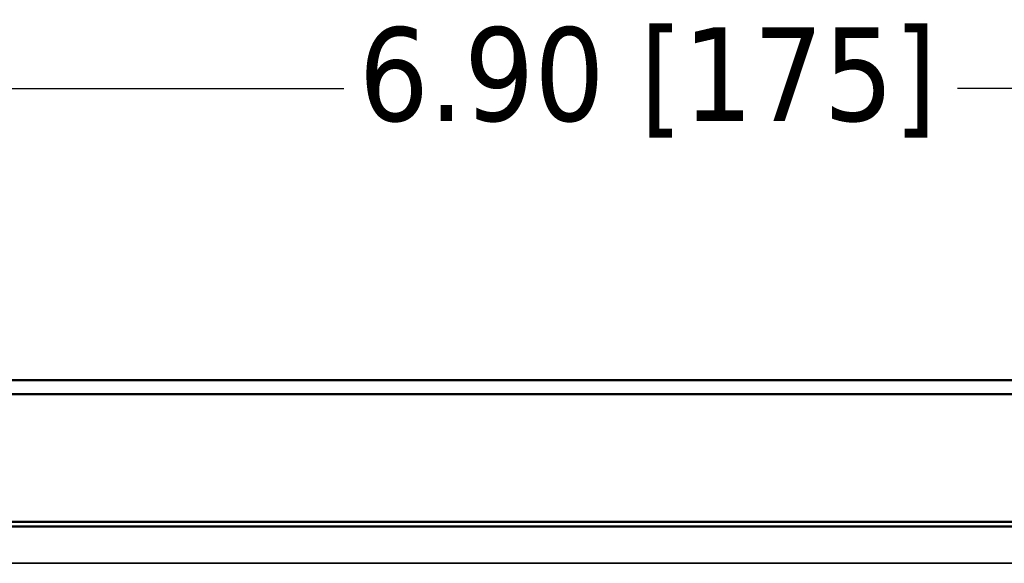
# Model space of a CAD drawing. Header units: inches. Extents: x 1.3 to 22.7, y 0.2 to 18.2.
# Tile 10 of 55: x 3.2 to 5, y 9.9 to 10.9. Entities that reach past the tile are written whole.
import ezdxf

# ---------------------------------------------------------------- set-up
doc = ezdxf.new("R2010")
doc.units = ezdxf.units.IN
doc.header["$LTSCALE"] = 0.833333
doc.header["$MEASUREMENT"] = 0
for name, color, linetype, lineweight in [('Dimension (ANSI)', 7, 'Continuous', 25), ('Visible (ANSI)', 7, 'Continuous', 50), ('Visible Narrow (ANSI)', 7, 'Continuous', 35)]:
    doc.layers.add(name, color=color, linetype=linetype, lineweight=lineweight)
doc.styles.add('Note Text (ANSI)', font='tahoma.ttf')
doc.dimstyles.new('Default (ANSI)', dxfattribs={"dimscale": 0.833333, "dimtxt": 0.2, "dimasz": 0.098425, "dimexe": 0.125, "dimexo": 0.0625, "dimgap": 0.031496, "dimtad": 0, "dimtih": 1, "dimtoh": 1, "dimrnd": 1e-08, "dimzin": 4, "dimdsep": 46, "dimtxsty": 'Note Text (ANSI)', "dimcen": 0.09, "dimdle": 0.393701, "dimclrd": 256, "dimclre": 256, "dimclrt": 256, "dimadec": 0, "dimazin": 1, "dimtfac": 1, "dimtofl": 0, "dimtmove": 0, "dimatfit": 3, "dimfxl": 0, "dimtolj": 1, "dimtzin": 4, "dimlwd": -1, "dimlwe": -1, "dimarcsym": 0})

# ---------------------------------------------------------------- blocks, each defined once
blk = doc.blocks.new('*D9')
at = {"layer": 'Defpoints', "color": 0}
for p in [(7.2175, 10.753), (1.4675, 10.2088), (7.2175, 10.2088)]:
    blk.add_point(p, dxfattribs=at)
at = {"layer": 'Dimension (ANSI)'}
for p, q in [((1.4675, 10.2608), (1.4675, 10.8572)), ((7.2175, 10.2608), (7.2175, 10.8572)), ((1.5495, 10.753), (3.7966, 10.753)), ((7.1355, 10.753), (4.8884, 10.753))]:
    blk.add_line(p, q, dxfattribs=at)
for points in [[(1.5495, 10.7667), (1.5495, 10.7393), (1.4675, 10.753)], [(7.1355, 10.7667), (7.1355, 10.7393), (7.2175, 10.753)]]:
    blk.add_solid(points, dxfattribs=at)
at = {"layer": 'Dimension (ANSI)', "insert": (3.8229, 10.862), "char_height": 0.166667, "attachment_point": 1, "style": 'Note Text (ANSI)'}
blk.add_mtext('\\A1;6.90 [175]', dxfattribs=at)

msp = doc.modelspace()

# ---------------------------------------------------------------- linework, layer by layer
at = {"layer": 'Visible (ANSI)'}
for p, q in [((7.15169, 10.23376), (1.53336, 10.23376)), ((1.53336, 10.20876), (7.15169, 10.20876)), ((7.15169, 9.98168), (1.53336, 9.98168)), ((1.90186, 9.97335), (6.78319, 9.97335))]:
    msp.add_line(p, q, dxfattribs=at)
at = {"layer": 'Visible Narrow (ANSI)'}
msp.add_line((6.71752, 9.90768), (1.96752, 9.90768), dxfattribs=at)

# ---------------------------------------------------------------- dimensions: what is measured, and where the dimension line sits
at = {"layer": 'Dimension (ANSI)'}
dim = msp.add_linear_dim(base=(7.21752, 10.753), p1=(1.46752, 10.20876), p2=(7.21752, 10.20876), angle=180, dimstyle='Default (ANSI)', override={"dimtih": 0, "dimtoh": 0, "dimdec": 2, "dimlfac": 1.2, "dimtp": 0, "dimtm": 0, "dimtdec": 2, "dimatfit": 1}, dxfattribs=at)
dim.commit()
dim.dimension.update_dxf_attribs({"geometry": '*D9', "text_midpoint": (4.34252, 10.753), "dimtype": 160})

doc.saveas('drawing.dxf')
